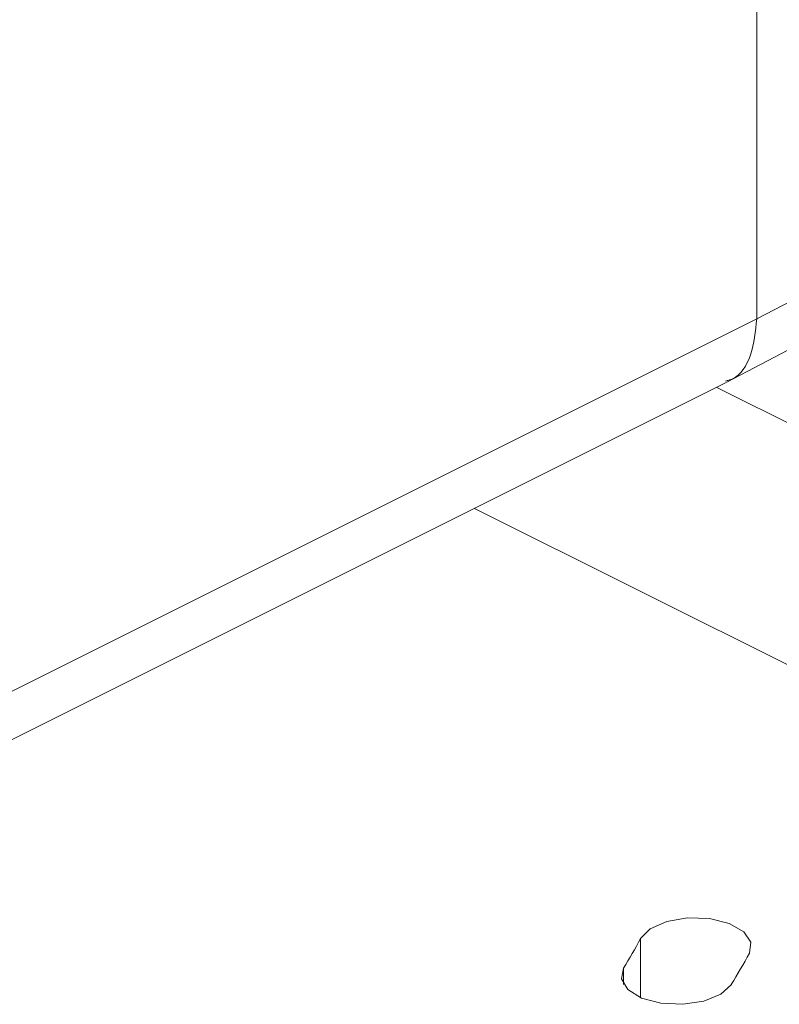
# Paper-space layout 'Sheet3' of a CAD drawing. Header units: inches. Extents: x 0.78 to 10.31, y 0.31 to 7.8.
# Tile 14 of 24: x 4.57 to 5.26, y 1.22 to 2.12. Entities that reach past the tile are written whole.
import ezdxf

# ---------------------------------------------------------------- set-up
doc = ezdxf.new("R2010")
doc.units = ezdxf.units.IN
doc.header["$MEASUREMENT"] = 0

psp = doc.layouts.new('Sheet3')

# ---------------------------------------------------------------- linework, layer by layer
at = {"color": 144, "linetype": 'Continuous', "lineweight": 0}
for p, q in [((5.23711, 2.6508), (5.23711, 1.84457)), ((5.23711, 2.62308), (5.23711, 1.84457)), ((5.55038, 1.38703), (4.98043, 1.67201))]:
    psp.add_line(p, q, dxfattribs=at)
at = {"color": 7, "linetype": 'Continuous', "lineweight": 15}
for p, q in [((5.23711, 1.84457), (5.40615, 1.93209)), ((5.20986, 1.78676), (5.38007, 1.87661)), ((4.54857, 1.50025), (5.23711, 1.84453)), ((4.11828, 1.24094), (5.20926, 1.78643)), ((5.20073, 1.78216), (5.36784, 1.69861))]:
    psp.add_line(p, q, dxfattribs=at)
at = {"color": 8, "linetype": 'Continuous', "lineweight": 15}
for p, q in [((5.13128, 1.22677), (5.13128, 1.28045)), ((5.11589, 1.23862), (5.11589, 1.2536))]:
    psp.add_line(p, q, dxfattribs=at)
at = {"color": 7, "linetype": 'Continuous', "lineweight": 15, "flags": 128}
for points in [[(5.23029, 1.26718), (5.2316, 1.27716), (5.22517, 1.28663), (5.21198, 1.29414), (5.19405, 1.29856), (5.1741, 1.29922), (5.15516, 1.296), (5.14013, 1.28941), (5.13128, 1.28045)], [(5.11589, 1.2536), (5.11388, 1.24366), (5.11965, 1.23408), (5.1323, 1.22634), (5.14991, 1.22161), (5.16981, 1.2206), (5.18896, 1.22349), (5.20444, 1.22981), (5.21391, 1.23862)]]:
    psp.add_lwpolyline(points, dxfattribs=at)
at = {"color": 7, "linetype": 'Continuous', "lineweight": 15}
for centre, radius in [((4.65157, 1.53772), 0.54434), ((4.71985, 1.54093), 0.57921)]:
    psp.add_arc(centre, radius, 328.53743, 331.79483, dxfattribs=at)
at = {"color": 144, "linetype": 'Continuous', "lineweight": 0}
for points, knots in [([(5.23711, 1.84453), (5.23587, 1.83314), (5.23339, 1.81036), (5.22128, 1.79113), (5.2107, 1.78838), (5.20855, 1.78782)], [0, 0, 0, 0, 0.443424, 0.886848, 1, 1, 1, 1]), ([(5.23711, 1.84453), (5.23586, 1.83316), (5.23336, 1.81041), (5.22151, 1.79133), (5.21125, 1.7886), (5.20939, 1.78811)], [0, 0, 0, 0, 0.45028, 0.90056, 1, 1, 1, 1])]:
    psp.add_open_spline(points, degree=3, knots=knots, dxfattribs=at)

doc.saveas('drawing.dxf')
